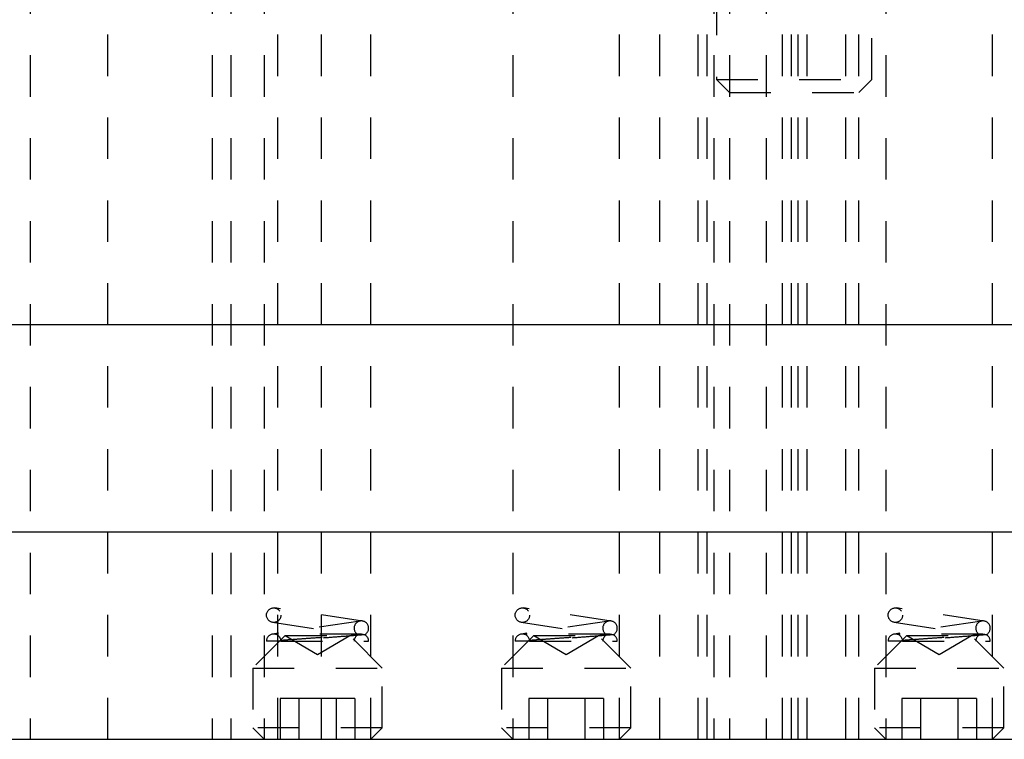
# Model space of a CAD drawing. Header units: inches. Extents: x 1880 to 2363, y -453 to -54.
# Tile 12 of 256: x 1901.81 to 1904.18, y -452.5 to -450.77. Entities that reach past the tile are written whole.
import ezdxf

# ---------------------------------------------------------------- set-up
doc = ezdxf.new("R2010")
doc.units = ezdxf.units.IN
doc.header["$LTSCALE"] = 0.5
doc.header["$MEASUREMENT"] = 0
doc.linetypes.add('HIDDEN', pattern=[0.225, 0.15, -0.075])
doc.layers.add('SID-M-H', color=4, linetype='HIDDEN')
doc.layers.add('SID-M-S', color=105, linetype='Continuous')

msp = doc.modelspace()

# ---------------------------------------------------------------- linework, layer by layer
at = {"layer": 'SID-M-H'}
for p, q in [((1903.49017, -449.70582), (1903.49017, -450.9128)), ((1903.86517, -450.9128), (1903.86517, -449.70582)), ((1901.83392, -450.25405), (1901.83392, -452.50405)), ((1902.02142, -452.50405), (1902.02142, -450.25405)), ((1902.27317, -450.25405), (1902.27317, -452.50405)), ((1902.31829, -450.25405), (1902.31829, -452.50405)), ((1902.39917, -450.25405), (1902.39917, -452.50405)), ((1902.43217, -452.50405), (1902.43217, -450.25405)), ((1902.53704, -452.50405), (1902.53704, -450.25405)), ((1902.65617, -452.50405), (1902.65617, -450.25405)), ((1902.99917, -450.25405), (1902.99917, -452.50405)), ((1903.25617, -452.50405), (1903.25617, -450.25405)), ((1903.35317, -452.50405), (1903.35317, -450.25405)), ((1903.44617, -452.50405), (1903.44617, -450.25405)), ((1903.46817, -452.50405), (1903.46817, -450.25405)), ((1903.48392, -450.25405), (1903.48392, -452.50405)), ((1903.52142, -450.25405), (1903.52142, -452.50405)), ((1903.60997, -450.25405), (1903.60997, -452.50405)), ((1903.64917, -452.50405), (1903.64917, -450.25405)), ((1903.67142, -452.50405), (1903.67142, -450.25405)), ((1903.68717, -452.50405), (1903.68717, -450.25405)), ((1903.70917, -452.50405), (1903.70917, -450.25405)), ((1903.80217, -452.50405), (1903.80217, -450.25405)), ((1903.83392, -452.50405), (1903.83392, -450.25405)), ((1903.89917, -450.25405), (1903.89917, -452.50405)), ((1904.15617, -452.50405), (1904.15617, -450.25405)), ((1903.49017, -450.9128), (1903.86517, -450.9128)), ((1903.49017, -450.9128), (1903.52142, -450.94405)), ((1903.83392, -450.94405), (1903.86517, -450.9128)), ((1903.52142, -450.94405), (1903.83392, -450.94405)), ((1902.63599, -452.21875), (1902.42449, -452.18725)), ((1903.23599, -452.21875), (1903.02449, -452.18725)), ((1904.13599, -452.21875), (1903.92449, -452.18725)), ((1902.63084, -452.21875), (1902.41934, -452.25025)), ((1902.41934, -452.22187), (1902.61419, -452.25089)), ((1903.23084, -452.21875), (1903.01934, -452.25025)), ((1903.01934, -452.22187), (1903.21419, -452.25089)), ((1904.13084, -452.21875), (1903.91934, -452.25025)), ((1903.91934, -452.22187), (1904.11419, -452.25089)), ((1902.44967, -452.25405), (1902.37142, -452.3323)), ((1902.63334, -452.25006), (1902.42192, -452.25006)), ((1902.43942, -452.26756), (1902.65092, -452.26756)), ((1902.44967, -452.25405), (1902.60567, -452.25405)), ((1902.44967, -452.25405), (1902.52767, -452.29909)), ((1902.52767, -452.29909), (1902.60567, -452.25405)), ((1902.68392, -452.3323), (1902.60567, -452.25405)), ((1903.04967, -452.25405), (1902.97142, -452.3323)), ((1903.23334, -452.25006), (1903.02192, -452.25006)), ((1903.03942, -452.26756), (1903.25092, -452.26756)), ((1903.04967, -452.25405), (1903.20567, -452.25405)), ((1903.04967, -452.25405), (1903.12767, -452.29909)), ((1903.12767, -452.29909), (1903.20567, -452.25405)), ((1903.28392, -452.3323), (1903.20567, -452.25405)), ((1903.94967, -452.25405), (1903.87142, -452.3323)), ((1904.13334, -452.25006), (1903.92192, -452.25006)), ((1903.93942, -452.26756), (1904.15092, -452.26756)), ((1903.94967, -452.25405), (1904.10567, -452.25405)), ((1903.94967, -452.25405), (1904.02767, -452.29909)), ((1904.02767, -452.29909), (1904.10567, -452.25405)), ((1904.18392, -452.3323), (1904.10567, -452.25405)), ((1902.37142, -452.3323), (1902.68392, -452.3323)), ((1902.37142, -452.3323), (1902.37142, -452.4763)), ((1902.68392, -452.4763), (1902.68392, -452.3323)), ((1902.97142, -452.3323), (1903.28392, -452.3323)), ((1902.97142, -452.3323), (1902.97142, -452.4763)), ((1903.28392, -452.4763), (1903.28392, -452.3323)), ((1903.87142, -452.3323), (1904.18392, -452.3323)), ((1903.87142, -452.3323), (1903.87142, -452.4763)), ((1904.18392, -452.4763), (1904.18392, -452.3323)), ((1902.48258, -452.40563), (1902.43748, -452.40563)), ((1902.43748, -452.40563), (1902.43748, -452.50405)), ((1902.57276, -452.40563), (1902.48258, -452.40563)), ((1902.48258, -452.40563), (1902.48258, -452.50405)), ((1902.61785, -452.40563), (1902.57276, -452.40563)), ((1902.57276, -452.40563), (1902.57276, -452.50405)), ((1902.61785, -452.40563), (1902.61785, -452.50405)), ((1903.08258, -452.40563), (1903.03748, -452.40563)), ((1903.03748, -452.40563), (1903.03748, -452.50405)), ((1903.17276, -452.40563), (1903.08258, -452.40563)), ((1903.08258, -452.40563), (1903.08258, -452.50405)), ((1903.17276, -452.40563), (1903.17276, -452.50405)), ((1903.21785, -452.40563), (1903.17276, -452.40563)), ((1903.21785, -452.40563), (1903.21785, -452.50405)), ((1903.98258, -452.40563), (1903.93748, -452.40563)), ((1903.93748, -452.40563), (1903.93748, -452.50405)), ((1904.07276, -452.40563), (1903.98258, -452.40563)), ((1903.98258, -452.40563), (1903.98258, -452.50405)), ((1904.07276, -452.40563), (1904.07276, -452.50405)), ((1904.11785, -452.40563), (1904.07276, -452.40563)), ((1904.11785, -452.40563), (1904.11785, -452.50405)), ((1902.68392, -452.4763), (1902.37142, -452.4763)), ((1902.37142, -452.4763), (1902.39917, -452.50405)), ((1902.65617, -452.50405), (1902.68392, -452.4763)), ((1903.28392, -452.4763), (1902.97142, -452.4763)), ((1902.97142, -452.4763), (1902.99917, -452.50405)), ((1903.25617, -452.50405), (1903.28392, -452.4763)), ((1904.18392, -452.4763), (1903.87142, -452.4763)), ((1903.87142, -452.4763), (1903.89917, -452.50405)), ((1904.15617, -452.50405), (1904.18392, -452.4763))]:
    msp.add_line(p, q, dxfattribs=at)
for centre in [(1902.42192, -452.20456), (1903.02192, -452.20456), (1903.92192, -452.20456)]:
    msp.add_circle(centre, 0.0175, dxfattribs=at)
for centre, start, end in [((1902.63342, -452.23606), 295.84193, 244.15807), ((1903.23342, -452.23606), 295.84193, 244.15807), ((1904.13342, -452.23606), 295.84193, 244.15807), ((1902.42192, -452.26756), 8.47114, 180), ((1902.63342, -452.26756), 114.56027, 180), ((1902.63342, -452.26756), 0, 64.19631), ((1903.02192, -452.26756), 8.47114, 180), ((1903.23342, -452.26756), 114.56027, 180), ((1903.23342, -452.26756), 0, 64.19631), ((1903.92192, -452.26756), 8.47114, 180), ((1904.13342, -452.26756), 114.56027, 180), ((1904.13342, -452.26756), 0, 64.19631)]:
    msp.add_arc(centre, 0.0175, start, end, dxfattribs=at)
for points, knots in [([(1902.43942, -452.26756), (1902.43323, -452.26756), (1902.41859, -452.26756), (1902.40654, -452.26756), (1902.40504, -452.26756), (1902.40442, -452.26756)], [0, 0, 0, 0, 0.2983871, 0.7068158, 1, 1, 1, 1]), ([(1902.43923, -452.26498), (1902.43923, -452.26498), (1902.43925, -452.26498), (1902.43939, -452.26497), (1902.43956, -452.26496), (1902.43986, -452.26493), (1902.44028, -452.2649), (1902.44144, -452.26482), (1902.44529, -452.26453), (1902.45692, -452.26368), (1902.47974, -452.26201), (1902.50846, -452.25994), (1902.54023, -452.25767), (1902.57155, -452.25547), (1902.5987, -452.2536), (1902.61802, -452.25231), (1902.62526, -452.25184), (1902.62569, -452.25181), (1902.62579, -452.25181)], [0, 0, 0, 0, 0.0100153, 0.0195591, 0.0289511, 0.0333241, 0.0508223, 0.0608539, 0.1010594, 0.2060129, 0.3110997, 0.4179845, 0.5269216, 0.6376791, 0.7495124, 0.8609038, 0.9690179, 1, 1, 1, 1]), ([(1902.64104, -452.25181), (1902.63996, -452.2519), (1902.63778, -452.2521), (1902.61977, -452.25363), (1902.59183, -452.25589), (1902.55584, -452.25872), (1902.51576, -452.26181), (1902.47606, -452.26482), (1902.45149, -452.26666), (1902.44063, -452.26747), (1902.43942, -452.26756)], [0, 0, 0, 0, 0.1377584, 0.2766942, 0.4145494, 0.5532096, 0.6936504, 0.8364357, 0.9816803, 1, 1, 1, 1]), ([(1902.64104, -452.25181), (1902.63998, -452.25175), (1902.63807, -452.25165), (1902.62615, -452.25098), (1902.61657, -452.25042), (1902.61176, -452.25016), (1902.61035, -452.2501), (1902.60986, -452.25008), (1902.60946, -452.25006), (1902.60919, -452.25006), (1902.60899, -452.25006), (1902.60884, -452.25007), (1902.60888, -452.25011), (1902.6107, -452.25033), (1902.61656, -452.2509), (1902.62401, -452.25163), (1902.62519, -452.25175), (1902.62579, -452.25181)], [0, 0, 0, 0, 0.2257023, 0.4042496, 0.4931466, 0.5153527, 0.5191338, 0.5229358, 0.5250771, 0.5272378, 0.5291333, 0.5319246, 0.5373757, 0.5588102, 0.6434775, 0.8183439, 1, 1, 1, 1]), ([(1903.03942, -452.26756), (1903.03323, -452.26756), (1903.01859, -452.26756), (1903.00654, -452.26756), (1903.00504, -452.26756), (1903.00442, -452.26756)], [0, 0, 0, 0, 0.2983871, 0.7068158, 1, 1, 1, 1]), ([(1903.03923, -452.26498), (1903.03923, -452.26498), (1903.03925, -452.26498), (1903.03939, -452.26497), (1903.03956, -452.26496), (1903.03986, -452.26493), (1903.04028, -452.2649), (1903.04144, -452.26482), (1903.04529, -452.26453), (1903.05692, -452.26368), (1903.07974, -452.26201), (1903.10846, -452.25994), (1903.14023, -452.25767), (1903.17155, -452.25547), (1903.1987, -452.2536), (1903.21802, -452.25231), (1903.22526, -452.25184), (1903.22569, -452.25181), (1903.22579, -452.25181)], [0, 0, 0, 0, 0.0100153, 0.0195591, 0.0289511, 0.0333241, 0.0508223, 0.0608539, 0.1010594, 0.2060129, 0.3110997, 0.4179845, 0.5269216, 0.6376791, 0.7495124, 0.8609038, 0.9690179, 1, 1, 1, 1]), ([(1903.24104, -452.25181), (1903.23996, -452.2519), (1903.23778, -452.2521), (1903.21977, -452.25363), (1903.19183, -452.25589), (1903.15584, -452.25872), (1903.11576, -452.26181), (1903.07606, -452.26482), (1903.05149, -452.26666), (1903.04063, -452.26747), (1903.03942, -452.26756)], [0, 0, 0, 0, 0.1377584, 0.2766942, 0.4145494, 0.5532096, 0.6936504, 0.8364357, 0.9816803, 1, 1, 1, 1]), ([(1903.24104, -452.25181), (1903.23998, -452.25175), (1903.23807, -452.25165), (1903.22615, -452.25098), (1903.21657, -452.25042), (1903.21176, -452.25016), (1903.21035, -452.2501), (1903.20986, -452.25008), (1903.20946, -452.25006), (1903.20919, -452.25006), (1903.20899, -452.25006), (1903.20884, -452.25007), (1903.20888, -452.25011), (1903.2107, -452.25033), (1903.21656, -452.2509), (1903.22401, -452.25163), (1903.22519, -452.25175), (1903.22579, -452.25181)], [0, 0, 0, 0, 0.2257023, 0.4042496, 0.4931466, 0.5153527, 0.5191338, 0.5229358, 0.5250771, 0.5272378, 0.5291333, 0.5319246, 0.5373757, 0.5588102, 0.6434775, 0.8183439, 1, 1, 1, 1]), ([(1903.93942, -452.26756), (1903.93323, -452.26756), (1903.91859, -452.26756), (1903.90654, -452.26756), (1903.90504, -452.26756), (1903.90442, -452.26756)], [0, 0, 0, 0, 0.2983871, 0.7068158, 1, 1, 1, 1]), ([(1903.93923, -452.26498), (1903.93923, -452.26498), (1903.93925, -452.26498), (1903.93939, -452.26497), (1903.93956, -452.26496), (1903.93986, -452.26493), (1903.94028, -452.2649), (1903.94144, -452.26482), (1903.94529, -452.26453), (1903.95692, -452.26368), (1903.97974, -452.26201), (1904.00846, -452.25994), (1904.04023, -452.25767), (1904.07155, -452.25547), (1904.0987, -452.2536), (1904.11802, -452.25231), (1904.12526, -452.25184), (1904.12569, -452.25181), (1904.12579, -452.25181)], [0, 0, 0, 0, 0.0100153, 0.0195591, 0.0289511, 0.0333241, 0.0508223, 0.0608539, 0.1010594, 0.2060129, 0.3110997, 0.4179845, 0.5269216, 0.6376791, 0.7495124, 0.8609038, 0.9690179, 1, 1, 1, 1]), ([(1904.14104, -452.25181), (1904.13996, -452.2519), (1904.13778, -452.2521), (1904.11977, -452.25363), (1904.09183, -452.25589), (1904.05584, -452.25872), (1904.01576, -452.26181), (1903.97606, -452.26482), (1903.95149, -452.26666), (1903.94063, -452.26747), (1903.93942, -452.26756)], [0, 0, 0, 0, 0.1377584, 0.2766942, 0.4145494, 0.5532096, 0.6936504, 0.8364357, 0.9816803, 1, 1, 1, 1]), ([(1904.14104, -452.25181), (1904.13998, -452.25175), (1904.13807, -452.25165), (1904.12615, -452.25098), (1904.11657, -452.25042), (1904.11176, -452.25016), (1904.11035, -452.2501), (1904.10986, -452.25008), (1904.10946, -452.25006), (1904.10919, -452.25006), (1904.10899, -452.25006), (1904.10884, -452.25007), (1904.10888, -452.25011), (1904.1107, -452.25033), (1904.11656, -452.2509), (1904.12401, -452.25163), (1904.12519, -452.25175), (1904.12579, -452.25181)], [0, 0, 0, 0, 0.2257023, 0.4042496, 0.4931466, 0.5153527, 0.5191338, 0.5229358, 0.5250771, 0.5272378, 0.5291333, 0.5319246, 0.5373757, 0.5588102, 0.6434775, 0.8183439, 1, 1, 1, 1])]:
    msp.add_open_spline(points, degree=3, knots=knots, dxfattribs=at)
at = {"layer": 'SID-M-S'}
for p, q in [((1910.17767, -451.50405), (1897.67767, -451.50405)), ((1910.17767, -452.00405), (1897.67767, -452.00405)), ((1897.67767, -452.50405), (1910.17767, -452.50405))]:
    msp.add_line(p, q, dxfattribs=at)

doc.saveas('drawing.dxf')
